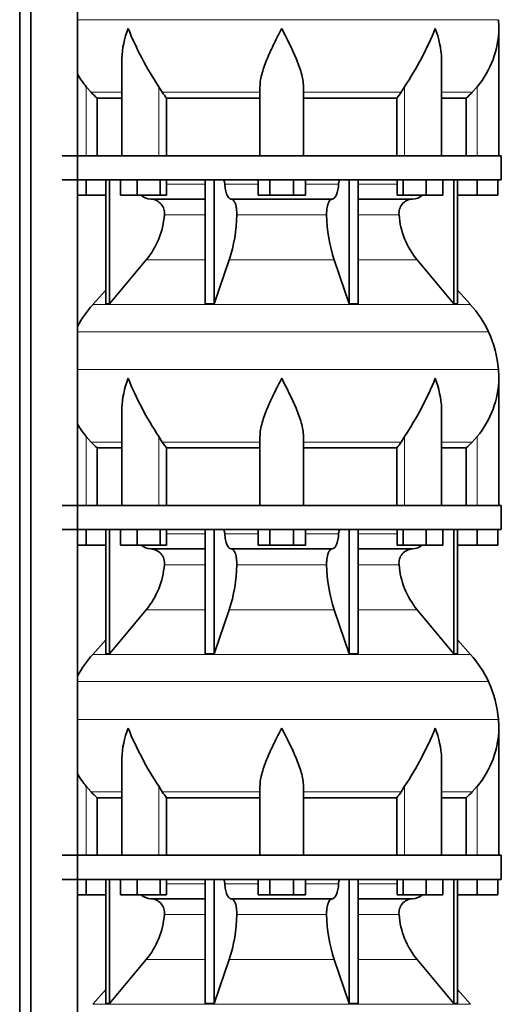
# Model space of a CAD drawing. Header units: millimetres. Extents: x 166 to 773, y -3338 to 2231.
# Tile 21 of 24: x 507 to 707, y 1055 to 1464. Entities that reach past the tile are written whole.
import ezdxf

# ---------------------------------------------------------------- set-up
doc = ezdxf.new("R2010")
doc.units = ezdxf.units.MM
doc.layers.add('LOW_134-16', color=7, linetype='Continuous')
doc.layers.add('VSI134_DIFFUSORE', color=7, linetype='Continuous')

# ---------------------------------------------------------------- blocks, each defined once
blk = doc.blocks.new('SE3')
at = {"layer": 'LOW_134-16', "color": 7, "linetype": 'Continuous', "lineweight": 35}
for p, q in [((507.09, -619.32), (507.09, 1717.18)), ((511.64, -619.32), (511.64, 1717.18)), ((531.03, 1717.18), (531.03, -619.32)), ((531.1, 1542.18), (531.1, 1407.18)), ((531.1, 1397.18), (531.1, 1262.18)), ((531.1, 1252.18), (531.1, 1117.18)), ((531.1, 1107.18), (531.1, 972.18))]:
    blk.add_line(p, q, dxfattribs=at)
at = {"layer": 'VSI134_DIFFUSORE', "color": 4, "linetype": 'Continuous', "lineweight": 9}
for p, q in [((531.1, 1463.54), (705.49, 1463.54)), ((534.66, 1407.18), (534.66, 1435.78)), ((549.38, 1433.48), (536.67, 1433.48)), ((564.75, 1407.18), (564.75, 1435.78)), ((606.66, 1433.48), (566.17, 1433.48)), ((624.66, 1433.48), (665.15, 1433.48)), ((666.57, 1407.18), (666.57, 1435.78)), ((681.94, 1433.48), (694.65, 1433.48)), ((696.66, 1407.18), (696.66, 1435.78)), ((567.87, 1395.41), (583.96, 1395.41)), ((592.09, 1395.41), (605.85, 1395.41)), ((625.48, 1395.41), (639.23, 1395.41)), ((647.36, 1395.41), (663.46, 1395.41)), ((583.96, 1382.64), (567.03, 1382.64)), ((634.27, 1382.64), (597.05, 1382.64)), ((664.29, 1382.64), (647.36, 1382.64)), ((559.52, 1363.94), (583.96, 1363.94)), ((593.94, 1363.94), (637.38, 1363.94)), ((647.36, 1363.94), (671.8, 1363.94)), ((537.36, 1345.43), (693.96, 1345.43)), ((701.33, 1334.17), (531.1, 1334.17)), ((531.1, 1318.54), (705.49, 1318.54)), ((534.66, 1262.18), (534.66, 1290.78)), ((564.75, 1262.18), (564.75, 1290.78)), ((666.57, 1262.18), (666.57, 1290.78)), ((696.66, 1262.18), (696.66, 1290.78)), ((549.38, 1288.48), (536.67, 1288.48)), ((606.66, 1288.48), (566.17, 1288.48)), ((624.66, 1288.48), (665.15, 1288.48)), ((681.94, 1288.48), (694.65, 1288.48)), ((567.87, 1250.41), (583.96, 1250.41)), ((592.09, 1250.41), (605.85, 1250.41)), ((625.48, 1250.41), (639.23, 1250.41)), ((647.36, 1250.41), (663.46, 1250.41)), ((583.96, 1237.64), (567.03, 1237.64)), ((634.27, 1237.64), (597.05, 1237.64)), ((664.29, 1237.64), (647.36, 1237.64)), ((559.52, 1218.94), (583.96, 1218.94)), ((593.94, 1218.94), (637.38, 1218.94)), ((647.36, 1218.94), (671.8, 1218.94)), ((537.36, 1200.43), (693.96, 1200.43)), ((701.33, 1189.17), (531.1, 1189.17)), ((531.1, 1173.54), (705.49, 1173.54)), ((534.66, 1117.18), (534.66, 1145.78)), ((549.38, 1143.48), (536.67, 1143.48)), ((564.75, 1117.18), (564.75, 1145.78)), ((606.66, 1143.48), (566.17, 1143.48)), ((624.66, 1143.48), (665.15, 1143.48)), ((666.57, 1117.18), (666.57, 1145.78)), ((681.94, 1143.48), (694.65, 1143.48)), ((696.66, 1117.18), (696.66, 1145.78)), ((567.87, 1105.41), (583.96, 1105.41)), ((592.09, 1105.41), (605.85, 1105.41)), ((625.48, 1105.41), (639.23, 1105.41)), ((647.36, 1105.41), (663.46, 1105.41)), ((583.96, 1092.64), (567.03, 1092.64)), ((634.27, 1092.64), (597.05, 1092.64)), ((664.29, 1092.64), (647.36, 1092.64)), ((559.52, 1073.94), (583.96, 1073.94)), ((593.94, 1073.94), (637.38, 1073.94)), ((647.36, 1073.94), (671.8, 1073.94)), ((537.36, 1055.43), (693.96, 1055.43))]:
    blk.add_line(p, q, dxfattribs=at)
at = {"layer": 'VSI134_DIFFUSORE', "color": 7, "linetype": 'Continuous', "lineweight": 35}
for p, q in [((705.66, 1407.18), (705.66, 1459.92)), ((549.38, 1446.54), (549.38, 1407.18)), ((681.94, 1407.18), (681.94, 1446.54)), ((536.67, 1433.48), (534.66, 1435.78)), ((566.17, 1433.48), (564.75, 1435.78)), ((606.66, 1407.18), (606.66, 1435.78)), ((624.66, 1407.18), (624.66, 1435.78)), ((666.57, 1435.78), (665.15, 1433.48)), ((696.66, 1435.78), (694.65, 1433.48)), ((539.19, 1431.04), (549.38, 1431.04)), ((539.19, 1407.18), (539.19, 1431.04)), ((567.95, 1431.04), (606.66, 1431.04)), ((567.95, 1407.18), (567.95, 1431.04)), ((624.66, 1431.04), (663.37, 1431.04)), ((663.37, 1431.04), (663.37, 1407.18)), ((681.94, 1431.04), (692.13, 1431.04)), ((692.13, 1431.04), (692.13, 1407.18)), ((706.66, 1407.18), (524.66, 1407.18)), ((706.66, 1397.18), (706.66, 1407.18)), ((524.66, 1397.18), (706.66, 1397.18)), ((534.66, 1390.78), (534.66, 1397.18)), ((542.83, 1397.18), (542.83, 1345.73)), ((544.36, 1397.18), (544.36, 1345.73)), ((548.9, 1390.78), (548.9, 1397.18)), ((555.84, 1390.78), (555.84, 1397.18)), ((565.32, 1390.78), (565.32, 1397.18)), ((567.87, 1390.78), (567.87, 1397.18)), ((583.96, 1397.18), (583.96, 1345.73)), ((587.66, 1397.18), (587.66, 1345.73)), ((605.85, 1390.78), (605.85, 1397.18)), ((610.75, 1390.78), (610.75, 1397.18)), ((620.57, 1390.78), (620.57, 1397.18)), ((625.48, 1390.78), (625.48, 1397.18)), ((643.66, 1397.18), (643.66, 1345.73)), ((647.36, 1397.18), (647.36, 1345.73)), ((663.46, 1390.78), (663.46, 1397.18)), ((666, 1390.78), (666, 1397.18)), ((675.48, 1390.78), (675.48, 1397.18)), ((682.42, 1390.78), (682.42, 1397.18)), ((686.96, 1397.18), (686.96, 1345.73)), ((688.49, 1397.18), (688.49, 1345.73)), ((696.66, 1390.78), (696.66, 1397.18)), ((705.16, 1390.78), (705.16, 1397.18)), ((534.66, 1390.78), (531.1, 1390.78)), ((542.83, 1390.78), (534.66, 1390.78)), ((555.84, 1390.78), (548.9, 1390.78)), ((565.32, 1390.78), (555.84, 1390.78)), ((561.49, 1389.18), (583.96, 1389.18)), ((567.87, 1390.78), (565.32, 1390.78)), ((594.75, 1389.18), (636.57, 1389.18)), ((610.75, 1390.78), (605.85, 1390.78)), ((620.57, 1390.78), (610.75, 1390.78)), ((625.48, 1390.78), (620.57, 1390.78)), ((647.36, 1389.18), (669.83, 1389.18)), ((666, 1390.78), (663.46, 1390.78)), ((675.48, 1390.78), (666, 1390.78)), ((682.42, 1390.78), (675.48, 1390.78)), ((696.66, 1390.78), (688.49, 1390.78)), ((705.16, 1390.78), (696.66, 1390.78)), ((544.36, 1345.73), (559.52, 1363.94)), ((587.66, 1345.73), (593.94, 1363.94)), ((637.38, 1363.94), (643.66, 1345.73)), ((671.8, 1363.94), (686.96, 1345.73)), ((542.83, 1351.5), (537.36, 1345.43)), ((693.96, 1345.43), (688.49, 1351.5)), ((542.83, 1345.73), (544.36, 1345.73)), ((583.96, 1345.73), (587.66, 1345.73)), ((643.66, 1345.73), (647.36, 1345.73)), ((686.96, 1345.73), (688.49, 1345.73)), ((705.66, 1262.18), (705.66, 1314.92)), ((549.38, 1301.54), (549.38, 1262.18)), ((681.94, 1262.18), (681.94, 1301.54)), ((536.67, 1288.48), (534.66, 1290.78)), ((566.17, 1288.48), (564.75, 1290.78)), ((606.66, 1262.18), (606.66, 1290.78)), ((624.66, 1262.18), (624.66, 1290.78)), ((666.57, 1290.78), (665.15, 1288.48)), ((696.66, 1290.78), (694.65, 1288.48)), ((539.19, 1286.04), (549.38, 1286.04)), ((539.19, 1262.18), (539.19, 1286.04)), ((567.95, 1286.04), (606.66, 1286.04)), ((567.95, 1262.18), (567.95, 1286.04)), ((624.66, 1286.04), (663.37, 1286.04)), ((663.37, 1286.04), (663.37, 1262.18)), ((681.94, 1286.04), (692.13, 1286.04)), ((692.13, 1286.04), (692.13, 1262.18)), ((706.66, 1262.18), (524.66, 1262.18)), ((706.66, 1252.18), (706.66, 1262.18)), ((524.66, 1252.18), (706.66, 1252.18)), ((534.66, 1245.78), (534.66, 1252.18)), ((542.83, 1252.18), (542.83, 1200.73)), ((544.36, 1252.18), (544.36, 1200.73)), ((548.9, 1245.78), (548.9, 1252.18)), ((555.84, 1245.78), (555.84, 1252.18)), ((565.32, 1245.78), (565.32, 1252.18)), ((567.87, 1245.78), (567.87, 1252.18)), ((583.96, 1252.18), (583.96, 1200.73)), ((587.66, 1252.18), (587.66, 1200.73)), ((605.85, 1245.78), (605.85, 1252.18)), ((610.75, 1245.78), (610.75, 1252.18)), ((620.57, 1245.78), (620.57, 1252.18)), ((625.48, 1245.78), (625.48, 1252.18)), ((643.66, 1252.18), (643.66, 1200.73)), ((647.36, 1252.18), (647.36, 1200.73)), ((663.46, 1245.78), (663.46, 1252.18)), ((666, 1245.78), (666, 1252.18)), ((675.48, 1245.78), (675.48, 1252.18)), ((682.42, 1245.78), (682.42, 1252.18)), ((686.96, 1252.18), (686.96, 1200.73)), ((688.49, 1252.18), (688.49, 1200.73)), ((696.66, 1245.78), (696.66, 1252.18)), ((705.16, 1245.78), (705.16, 1252.18)), ((534.66, 1245.78), (531.1, 1245.78)), ((542.83, 1245.78), (534.66, 1245.78)), ((555.84, 1245.78), (548.9, 1245.78)), ((565.32, 1245.78), (555.84, 1245.78)), ((567.87, 1245.78), (565.32, 1245.78)), ((610.75, 1245.78), (605.85, 1245.78)), ((620.57, 1245.78), (610.75, 1245.78)), ((625.48, 1245.78), (620.57, 1245.78)), ((666, 1245.78), (663.46, 1245.78)), ((675.48, 1245.78), (666, 1245.78)), ((682.42, 1245.78), (675.48, 1245.78)), ((696.66, 1245.78), (688.49, 1245.78)), ((705.16, 1245.78), (696.66, 1245.78)), ((561.49, 1244.18), (583.96, 1244.18)), ((594.75, 1244.18), (636.57, 1244.18)), ((647.36, 1244.18), (669.83, 1244.18)), ((544.36, 1200.73), (559.52, 1218.94)), ((587.66, 1200.73), (593.94, 1218.94)), ((637.38, 1218.94), (643.66, 1200.73)), ((671.8, 1218.94), (686.96, 1200.73)), ((542.83, 1206.5), (537.36, 1200.43)), ((693.96, 1200.43), (688.49, 1206.5)), ((542.83, 1200.73), (544.36, 1200.73)), ((583.96, 1200.73), (587.66, 1200.73)), ((643.66, 1200.73), (647.36, 1200.73)), ((686.96, 1200.73), (688.49, 1200.73)), ((705.66, 1117.18), (705.66, 1169.92)), ((549.38, 1156.54), (549.38, 1117.18)), ((681.94, 1117.18), (681.94, 1156.54)), ((536.67, 1143.48), (534.66, 1145.78)), ((566.17, 1143.48), (564.75, 1145.78)), ((606.66, 1117.18), (606.66, 1145.78)), ((624.66, 1117.18), (624.66, 1145.78)), ((666.57, 1145.78), (665.15, 1143.48)), ((696.66, 1145.78), (694.65, 1143.48)), ((539.19, 1141.04), (549.38, 1141.04)), ((539.19, 1117.18), (539.19, 1141.04)), ((567.95, 1141.04), (606.66, 1141.04)), ((567.95, 1117.18), (567.95, 1141.04)), ((624.66, 1141.04), (663.37, 1141.04)), ((663.37, 1141.04), (663.37, 1117.18)), ((681.94, 1141.04), (692.13, 1141.04)), ((692.13, 1141.04), (692.13, 1117.18)), ((706.66, 1117.18), (524.66, 1117.18)), ((706.66, 1107.18), (706.66, 1117.18)), ((524.66, 1107.18), (706.66, 1107.18)), ((534.66, 1100.78), (534.66, 1107.18)), ((542.83, 1107.18), (542.83, 1055.73)), ((544.36, 1107.18), (544.36, 1055.73)), ((548.9, 1100.78), (548.9, 1107.18)), ((555.84, 1100.78), (555.84, 1107.18)), ((565.32, 1100.78), (565.32, 1107.18)), ((567.87, 1100.78), (567.87, 1107.18)), ((583.96, 1107.18), (583.96, 1055.73)), ((587.66, 1107.18), (587.66, 1055.73)), ((605.85, 1100.78), (605.85, 1107.18)), ((610.75, 1100.78), (610.75, 1107.18)), ((620.57, 1100.78), (620.57, 1107.18)), ((625.48, 1100.78), (625.48, 1107.18)), ((643.66, 1107.18), (643.66, 1055.73)), ((647.36, 1107.18), (647.36, 1055.73)), ((663.46, 1100.78), (663.46, 1107.18)), ((666, 1100.78), (666, 1107.18)), ((675.48, 1100.78), (675.48, 1107.18)), ((682.42, 1100.78), (682.42, 1107.18)), ((686.96, 1107.18), (686.96, 1055.73)), ((688.49, 1107.18), (688.49, 1055.73)), ((696.66, 1100.78), (696.66, 1107.18)), ((705.16, 1100.78), (705.16, 1107.18)), ((534.66, 1100.78), (531.1, 1100.78)), ((542.83, 1100.78), (534.66, 1100.78)), ((555.84, 1100.78), (548.9, 1100.78)), ((565.32, 1100.78), (555.84, 1100.78)), ((561.49, 1099.18), (583.96, 1099.18)), ((567.87, 1100.78), (565.32, 1100.78)), ((594.75, 1099.18), (636.57, 1099.18)), ((610.75, 1100.78), (605.85, 1100.78)), ((620.57, 1100.78), (610.75, 1100.78)), ((625.48, 1100.78), (620.57, 1100.78)), ((647.36, 1099.18), (669.83, 1099.18)), ((666, 1100.78), (663.46, 1100.78)), ((675.48, 1100.78), (666, 1100.78)), ((682.42, 1100.78), (675.48, 1100.78)), ((696.66, 1100.78), (688.49, 1100.78)), ((705.16, 1100.78), (696.66, 1100.78)), ((544.36, 1055.73), (559.52, 1073.94)), ((587.66, 1055.73), (593.94, 1073.94)), ((637.38, 1073.94), (643.66, 1055.73)), ((671.8, 1073.94), (686.96, 1055.73)), ((542.83, 1061.5), (537.36, 1055.43)), ((693.96, 1055.43), (688.49, 1061.5)), ((542.83, 1055.73), (544.36, 1055.73)), ((583.96, 1055.73), (587.66, 1055.73)), ((643.66, 1055.73), (647.36, 1055.73)), ((686.96, 1055.73), (688.49, 1055.73))]:
    blk.add_line(p, q, dxfattribs=at)
for centre, radius, start, end in [((667.16, 1459.91), 38.5, 359.9861, 5.4174), ((677.84, 1510.85), 135.74, 202.0412, 213.5763), ((553.48, 1510.85), 135.74, 326.4237, 337.9588), ((666.97, 1460.59), 38.7, 320.1094, 358.9842), ((564.35, 1460.59), 38.7, 210.5496, 219.8906), ((599.28, 1455.7), 39.88, 213.8582, 218.2062), ((632.04, 1455.7), 39.88, 321.7938, 326.1418), ((561.72, 1395.86), 6.68, 229.5852, 268.0094), ((561.2, 1383.32), 5.87, 353.3223, 87.2173), ((670.1, 1383.34), 5.85, 92.5772, 186.8833), ((669.6, 1395.86), 6.68, 271.9979, 310.3729), ((533.73, 1385.16), 33.4, 320.5472, 355.6594), ((532.09, 1383.84), 64.97, 342.1602, 358.9354), ((700.74, 1384.09), 66.48, 181.2569, 197.6475), ((697.7, 1385.21), 33.51, 184.3996, 219.3938), ((570.06, 1315.98), 44, 138, 152.3158), ((661.26, 1315.98), 44, 24.4088, 42), ((656.71, 1313.92), 49, 5.4174, 24.4088), ((667.16, 1314.91), 38.5, 359.9861, 5.4174), ((677.84, 1365.85), 135.74, 202.0412, 213.5763), ((553.48, 1365.85), 135.74, 326.4237, 337.9588), ((666.97, 1315.59), 38.7, 320.1094, 358.9842), ((564.35, 1315.59), 38.7, 210.5496, 219.8906), ((599.28, 1310.7), 39.88, 213.8582, 218.2062), ((632.04, 1310.7), 39.88, 321.7938, 326.1418), ((561.72, 1250.86), 6.68, 229.5852, 268.0094), ((669.6, 1250.86), 6.68, 271.9979, 310.3729), ((561.2, 1238.32), 5.87, 353.3223, 87.2173), ((670.1, 1238.34), 5.85, 92.5772, 186.8833), ((533.73, 1240.16), 33.4, 320.5472, 355.6594), ((532.09, 1238.84), 64.97, 342.1602, 358.9354), ((700.74, 1239.09), 66.48, 181.2569, 197.6475), ((697.7, 1240.21), 33.51, 184.3996, 219.3938), ((570.06, 1170.98), 44, 138, 152.3158), ((661.26, 1170.98), 44, 24.4088, 42), ((656.71, 1168.92), 49, 5.4174, 24.4088), ((667.16, 1169.91), 38.5, 359.9861, 5.4174), ((677.84, 1220.85), 135.74, 202.0412, 213.5763), ((553.48, 1220.85), 135.74, 326.4237, 337.9588), ((666.97, 1170.59), 38.7, 320.1094, 358.9842), ((564.35, 1170.59), 38.7, 210.5496, 219.8906), ((599.28, 1165.7), 39.88, 213.8582, 218.2062), ((632.04, 1165.7), 39.88, 321.7938, 326.1418), ((561.72, 1105.86), 6.68, 229.5852, 268.0094), ((561.2, 1093.32), 5.87, 353.3223, 87.2173), ((670.1, 1093.34), 5.85, 92.5772, 186.8833), ((669.6, 1105.86), 6.68, 271.9979, 310.3729), ((533.73, 1095.16), 33.4, 320.5472, 355.6594), ((532.09, 1093.84), 64.97, 342.1602, 358.9354), ((700.74, 1094.09), 66.48, 181.2569, 197.6475), ((697.7, 1095.21), 33.51, 184.3996, 219.3938)]:
    blk.add_arc(centre, radius, start, end, dxfattribs=at)
for points, knots in [([(549.38, 1446.53), (549.38, 1446.85), (549.39, 1447.18), (549.54, 1451.55), (550.53, 1455.76), (552.02, 1459.91)], [0.4601729, 0.4601729, 0.4601729, 0.4601729, 0.5, 0.5, 1, 1, 1, 1]), ([(606.66, 1435.78), (606.66, 1437.61), (607.02, 1439.55), (608.12, 1443.49), (608.86, 1445.5), (610.58, 1449.6), (611.54, 1451.64), (613.04, 1454.72), (613.55, 1455.75), (614.6, 1457.82), (615.13, 1458.88), (615.66, 1459.91)], [0, 0, 0, 0, 0.25, 0.25, 0.5, 0.5, 0.75, 0.75, 0.875, 0.875, 1, 1, 1, 1]), ([(624.66, 1435.78), (624.66, 1437.61), (624.31, 1439.51), (623.21, 1443.47), (622.47, 1445.48), (619.93, 1451.55), (617.77, 1455.76), (615.66, 1459.91)], [0, 0, 0, 0, 0.25, 0.25, 0.5, 0.5, 1, 1, 1, 1]), ([(681.94, 1446.53), (681.94, 1446.85), (681.93, 1447.18), (681.78, 1451.55), (680.79, 1455.76), (679.3, 1459.91)], [0.4601729, 0.4601729, 0.4601729, 0.4601729, 0.5, 0.5, 1, 1, 1, 1]), ([(591.33, 1397.18), (591.37, 1397.18), (591.42, 1397.17), (591.51, 1397.13), (591.56, 1397.1), (591.69, 1396.97), (591.77, 1396.84), (591.91, 1396.51), (591.96, 1396.32), (592.05, 1395.89), (592.08, 1395.65), (592.09, 1395.41)], [0, 0, 0, 0, 0.125, 0.125, 0.25, 0.25, 0.5, 0.5, 0.75, 0.75, 1, 1, 1, 1]), ([(639.23, 1395.41), (639.24, 1395.65), (639.27, 1395.88), (639.33, 1396.21), (639.36, 1396.31), (639.42, 1396.5), (639.45, 1396.59), (639.52, 1396.76), (639.56, 1396.83), (639.63, 1396.95), (639.68, 1397.01), (639.76, 1397.1), (639.81, 1397.13), (639.9, 1397.17), (639.95, 1397.18), (639.99, 1397.18)], [0, 0, 0, 0, 0.25, 0.25, 0.375, 0.375, 0.5, 0.5, 0.625, 0.625, 0.75, 0.75, 0.875, 0.875, 1, 1, 1, 1]), ([(594.75, 1389.18), (594.59, 1389.18), (594.43, 1389.22), (594.19, 1389.34), (594.11, 1389.39), (593.95, 1389.5), (593.87, 1389.57), (593.64, 1389.79), (593.5, 1389.98), (593.22, 1390.43), (593.09, 1390.68), (592.85, 1391.24), (592.73, 1391.56), (592.53, 1392.23), (592.45, 1392.59), (592.3, 1393.34), (592.23, 1393.74), (592.14, 1394.56), (592.11, 1394.98), (592.09, 1395.41)], [0, 0, 0, 0, 0.125, 0.125, 0.1875, 0.1875, 0.25, 0.25, 0.375, 0.375, 0.5, 0.5, 0.625, 0.625, 0.75, 0.75, 0.875, 0.875, 1, 1, 1, 1]), ([(639.23, 1395.41), (639.16, 1393.7), (638.84, 1392.1), (637.87, 1389.83), (637.22, 1389.18), (636.57, 1389.18)], [0, 0, 0, 0, 0.5, 0.5, 1, 1, 1, 1]), ([(594.75, 1389.18), (594.83, 1389.18), (594.91, 1389.17), (595.07, 1389.13), (595.15, 1389.1), (595.38, 1388.97), (595.53, 1388.84), (595.83, 1388.5), (595.96, 1388.3), (596.16, 1387.94), (596.22, 1387.81), (596.34, 1387.53), (596.4, 1387.38), (596.56, 1386.92), (596.65, 1386.59), (596.78, 1386.05), (596.81, 1385.87), (596.88, 1385.49), (596.91, 1385.3), (596.99, 1384.71), (597.02, 1384.3), (597.06, 1383.47), (597.06, 1383.05), (597.05, 1382.64)], [0, 0, 0, 0, 0.0625, 0.0625, 0.125, 0.125, 0.25, 0.25, 0.375, 0.375, 0.4375, 0.4375, 0.5, 0.5, 0.625, 0.625, 0.6875, 0.6875, 0.75, 0.75, 0.875, 0.875, 1, 1, 1, 1]), ([(634.27, 1382.64), (634.26, 1383.05), (634.26, 1383.47), (634.29, 1384.09), (634.3, 1384.29), (634.34, 1384.7), (634.36, 1384.9), (634.44, 1385.49), (634.5, 1385.87), (634.63, 1386.41), (634.67, 1386.58), (634.77, 1386.92), (634.87, 1387.24), (634.98, 1387.53), (635.1, 1387.8), (635.16, 1387.94), (635.36, 1388.3), (635.5, 1388.51), (635.79, 1388.84), (635.94, 1388.97), (636.25, 1389.14), (636.41, 1389.18), (636.57, 1389.18)], [0, 0, 0, 0, 0.125, 0.125, 0.1875, 0.1875, 0.25, 0.25, 0.375, 0.375, 0.4375, 0.4375, 0.5, 0.5625, 0.5625, 0.625, 0.625, 0.75, 0.75, 0.875, 0.875, 1, 1, 1, 1]), ([(549.38, 1301.53), (549.38, 1301.85), (549.39, 1302.18), (549.54, 1306.55), (550.53, 1310.76), (552.02, 1314.91)], [0.4601729, 0.4601729, 0.4601729, 0.4601729, 0.5, 0.5, 1, 1, 1, 1]), ([(606.66, 1290.78), (606.66, 1292.61), (607.02, 1294.55), (608.12, 1298.49), (608.86, 1300.5), (610.58, 1304.6), (611.54, 1306.64), (613.04, 1309.72), (613.55, 1310.75), (614.6, 1312.82), (615.13, 1313.88), (615.66, 1314.91)], [0, 0, 0, 0, 0.25, 0.25, 0.5, 0.5, 0.75, 0.75, 0.875, 0.875, 1, 1, 1, 1]), ([(624.66, 1290.78), (624.66, 1292.61), (624.31, 1294.51), (623.21, 1298.47), (622.47, 1300.48), (619.93, 1306.55), (617.77, 1310.76), (615.66, 1314.91)], [0, 0, 0, 0, 0.25, 0.25, 0.5, 0.5, 1, 1, 1, 1]), ([(681.94, 1301.53), (681.94, 1301.85), (681.93, 1302.18), (681.78, 1306.55), (680.79, 1310.76), (679.3, 1314.91)], [0.4601729, 0.4601729, 0.4601729, 0.4601729, 0.5, 0.5, 1, 1, 1, 1]), ([(591.33, 1252.18), (591.37, 1252.18), (591.42, 1252.17), (591.51, 1252.13), (591.56, 1252.1), (591.69, 1251.97), (591.77, 1251.84), (591.91, 1251.51), (591.96, 1251.32), (592.05, 1250.89), (592.08, 1250.65), (592.09, 1250.41)], [0, 0, 0, 0, 0.125, 0.125, 0.25, 0.25, 0.5, 0.5, 0.75, 0.75, 1, 1, 1, 1]), ([(594.75, 1244.18), (594.59, 1244.18), (594.43, 1244.22), (594.19, 1244.34), (594.11, 1244.39), (593.95, 1244.5), (593.87, 1244.57), (593.64, 1244.79), (593.5, 1244.98), (593.22, 1245.43), (593.09, 1245.68), (592.85, 1246.24), (592.73, 1246.56), (592.53, 1247.23), (592.45, 1247.59), (592.3, 1248.34), (592.23, 1248.74), (592.14, 1249.56), (592.11, 1249.98), (592.09, 1250.41)], [0, 0, 0, 0, 0.125, 0.125, 0.1875, 0.1875, 0.25, 0.25, 0.375, 0.375, 0.5, 0.5, 0.625, 0.625, 0.75, 0.75, 0.875, 0.875, 1, 1, 1, 1]), ([(639.23, 1250.41), (639.16, 1248.7), (638.84, 1247.1), (637.87, 1244.83), (637.22, 1244.18), (636.57, 1244.18)], [0, 0, 0, 0, 0.5, 0.5, 1, 1, 1, 1]), ([(639.23, 1250.41), (639.24, 1250.65), (639.27, 1250.88), (639.33, 1251.21), (639.36, 1251.31), (639.42, 1251.5), (639.45, 1251.59), (639.52, 1251.76), (639.56, 1251.83), (639.63, 1251.95), (639.68, 1252.01), (639.76, 1252.1), (639.81, 1252.13), (639.9, 1252.17), (639.95, 1252.18), (639.99, 1252.18)], [0, 0, 0, 0, 0.25, 0.25, 0.375, 0.375, 0.5, 0.5, 0.625, 0.625, 0.75, 0.75, 0.875, 0.875, 1, 1, 1, 1]), ([(594.75, 1244.18), (594.83, 1244.18), (594.91, 1244.17), (595.07, 1244.13), (595.15, 1244.1), (595.38, 1243.97), (595.53, 1243.84), (595.83, 1243.5), (595.96, 1243.3), (596.16, 1242.94), (596.22, 1242.81), (596.34, 1242.53), (596.4, 1242.38), (596.56, 1241.92), (596.65, 1241.59), (596.78, 1241.05), (596.81, 1240.87), (596.88, 1240.49), (596.91, 1240.3), (596.99, 1239.71), (597.02, 1239.3), (597.06, 1238.47), (597.06, 1238.05), (597.05, 1237.64)], [0, 0, 0, 0, 0.0625, 0.0625, 0.125, 0.125, 0.25, 0.25, 0.375, 0.375, 0.4375, 0.4375, 0.5, 0.5, 0.625, 0.625, 0.6875, 0.6875, 0.75, 0.75, 0.875, 0.875, 1, 1, 1, 1]), ([(634.27, 1237.64), (634.26, 1238.05), (634.26, 1238.47), (634.29, 1239.09), (634.3, 1239.29), (634.34, 1239.7), (634.36, 1239.9), (634.44, 1240.49), (634.5, 1240.87), (634.63, 1241.41), (634.67, 1241.58), (634.77, 1241.92), (634.87, 1242.24), (634.98, 1242.53), (635.1, 1242.8), (635.16, 1242.94), (635.36, 1243.3), (635.5, 1243.51), (635.79, 1243.84), (635.94, 1243.97), (636.25, 1244.14), (636.41, 1244.18), (636.57, 1244.18)], [0, 0, 0, 0, 0.125, 0.125, 0.1875, 0.1875, 0.25, 0.25, 0.375, 0.375, 0.4375, 0.4375, 0.5, 0.5625, 0.5625, 0.625, 0.625, 0.75, 0.75, 0.875, 0.875, 1, 1, 1, 1]), ([(549.38, 1156.53), (549.38, 1156.85), (549.39, 1157.18), (549.54, 1161.55), (550.53, 1165.76), (552.02, 1169.91)], [0.4601729, 0.4601729, 0.4601729, 0.4601729, 0.5, 0.5, 1, 1, 1, 1]), ([(606.66, 1145.78), (606.66, 1147.61), (607.02, 1149.55), (608.12, 1153.49), (608.86, 1155.5), (610.58, 1159.6), (611.54, 1161.64), (613.04, 1164.72), (613.55, 1165.75), (614.6, 1167.82), (615.13, 1168.88), (615.66, 1169.91)], [0, 0, 0, 0, 0.25, 0.25, 0.5, 0.5, 0.75, 0.75, 0.875, 0.875, 1, 1, 1, 1]), ([(624.66, 1145.78), (624.66, 1147.61), (624.31, 1149.51), (623.21, 1153.47), (622.47, 1155.48), (619.93, 1161.55), (617.77, 1165.76), (615.66, 1169.91)], [0, 0, 0, 0, 0.25, 0.25, 0.5, 0.5, 1, 1, 1, 1]), ([(681.94, 1156.53), (681.94, 1156.85), (681.93, 1157.18), (681.78, 1161.55), (680.79, 1165.76), (679.3, 1169.91)], [0.4601729, 0.4601729, 0.4601729, 0.4601729, 0.5, 0.5, 1, 1, 1, 1]), ([(591.33, 1107.18), (591.37, 1107.18), (591.42, 1107.17), (591.51, 1107.13), (591.56, 1107.1), (591.69, 1106.97), (591.77, 1106.84), (591.91, 1106.51), (591.96, 1106.32), (592.05, 1105.89), (592.08, 1105.65), (592.09, 1105.41)], [0, 0, 0, 0, 0.125, 0.125, 0.25, 0.25, 0.5, 0.5, 0.75, 0.75, 1, 1, 1, 1]), ([(639.23, 1105.41), (639.24, 1105.65), (639.27, 1105.88), (639.33, 1106.21), (639.36, 1106.31), (639.42, 1106.5), (639.45, 1106.59), (639.52, 1106.76), (639.56, 1106.83), (639.63, 1106.95), (639.68, 1107.01), (639.76, 1107.1), (639.81, 1107.13), (639.9, 1107.17), (639.95, 1107.18), (639.99, 1107.18)], [0, 0, 0, 0, 0.25, 0.25, 0.375, 0.375, 0.5, 0.5, 0.625, 0.625, 0.75, 0.75, 0.875, 0.875, 1, 1, 1, 1]), ([(594.75, 1099.18), (594.59, 1099.18), (594.43, 1099.22), (594.19, 1099.34), (594.11, 1099.39), (593.95, 1099.5), (593.87, 1099.57), (593.64, 1099.79), (593.5, 1099.98), (593.22, 1100.43), (593.09, 1100.68), (592.85, 1101.24), (592.73, 1101.56), (592.53, 1102.23), (592.45, 1102.59), (592.3, 1103.34), (592.23, 1103.74), (592.14, 1104.56), (592.11, 1104.98), (592.09, 1105.41)], [0, 0, 0, 0, 0.125, 0.125, 0.1875, 0.1875, 0.25, 0.25, 0.375, 0.375, 0.5, 0.5, 0.625, 0.625, 0.75, 0.75, 0.875, 0.875, 1, 1, 1, 1]), ([(639.23, 1105.41), (639.16, 1103.7), (638.84, 1102.1), (637.87, 1099.83), (637.22, 1099.18), (636.57, 1099.18)], [0, 0, 0, 0, 0.5, 0.5, 1, 1, 1, 1]), ([(594.75, 1099.18), (594.83, 1099.18), (594.91, 1099.17), (595.07, 1099.13), (595.15, 1099.1), (595.38, 1098.97), (595.53, 1098.84), (595.83, 1098.5), (595.96, 1098.3), (596.16, 1097.94), (596.22, 1097.81), (596.34, 1097.53), (596.4, 1097.38), (596.56, 1096.92), (596.65, 1096.59), (596.78, 1096.05), (596.81, 1095.87), (596.88, 1095.49), (596.91, 1095.3), (596.99, 1094.71), (597.02, 1094.3), (597.06, 1093.47), (597.06, 1093.05), (597.05, 1092.64)], [0, 0, 0, 0, 0.0625, 0.0625, 0.125, 0.125, 0.25, 0.25, 0.375, 0.375, 0.4375, 0.4375, 0.5, 0.5, 0.625, 0.625, 0.6875, 0.6875, 0.75, 0.75, 0.875, 0.875, 1, 1, 1, 1]), ([(634.27, 1092.64), (634.26, 1093.05), (634.26, 1093.47), (634.29, 1094.09), (634.3, 1094.29), (634.34, 1094.7), (634.36, 1094.9), (634.44, 1095.49), (634.5, 1095.87), (634.63, 1096.41), (634.67, 1096.58), (634.77, 1096.92), (634.87, 1097.24), (634.98, 1097.53), (635.1, 1097.8), (635.16, 1097.94), (635.36, 1098.3), (635.5, 1098.51), (635.79, 1098.84), (635.94, 1098.97), (636.25, 1099.14), (636.41, 1099.18), (636.57, 1099.18)], [0, 0, 0, 0, 0.125, 0.125, 0.1875, 0.1875, 0.25, 0.25, 0.375, 0.375, 0.4375, 0.4375, 0.5, 0.5625, 0.5625, 0.625, 0.625, 0.75, 0.75, 0.875, 0.875, 1, 1, 1, 1])]:
    blk.add_open_spline(points, degree=3, knots=knots, dxfattribs=at)
for points in [[(539.19, 1431.04), (538.32, 1431.82), (537.48, 1432.64), (536.67, 1433.48)], [(694.65, 1433.48), (693.84, 1432.64), (693, 1431.82), (692.13, 1431.04)], [(539.19, 1286.04), (538.32, 1286.82), (537.48, 1287.64), (536.67, 1288.48)], [(694.65, 1288.48), (693.84, 1287.64), (693, 1286.82), (692.13, 1286.04)], [(539.19, 1141.04), (538.32, 1141.82), (537.48, 1142.64), (536.67, 1143.48)], [(694.65, 1143.48), (693.84, 1142.64), (693, 1141.82), (692.13, 1141.04)]]:
    blk.add_open_spline(points, degree=3, dxfattribs=at)

msp = doc.modelspace()

# ---------------------------------------------------------------- block references
msp.add_blockref('SE3', (0, 0))

doc.saveas('drawing.dxf')
